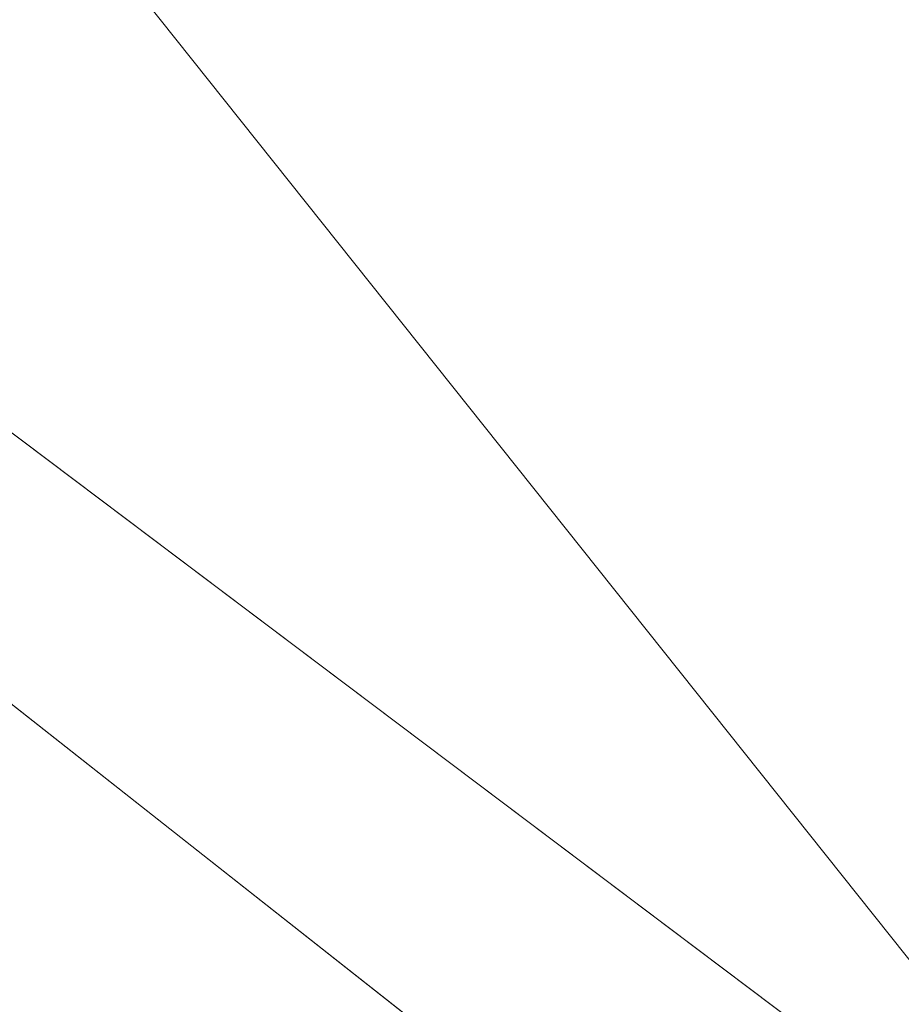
# Model space of a CAD drawing. Header units: millimetres. Extents: x -430348 to -225823, y -86243 to 5084.
# Tile 9 of 256: x -418872 to -418738, y -57151 to -57002. Entities that reach past the tile are written whole.
import ezdxf

# ---------------------------------------------------------------- set-up
doc = ezdxf.new("R2010")
doc.units = ezdxf.units.MM
doc.layers.add('A-ROOF', color=132, linetype='Continuous', lineweight=9)
doc.layers.add('A-WALL', color=113, linetype='Continuous', lineweight=9)

# ---------------------------------------------------------------- blocks, each defined once
blk = doc.blocks.new('Walls 121 - Walls 2-496146-_3D_ Copy 1')
at = {"layer": 'A-WALL'}
mesh = blk.add_polyface(dxfattribs=at)
corners = [(-419034.4157745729, -57471.42524221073, 64146.87257296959), (-421072.2754361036, -54863.0838208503, 64146.87257296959), (-420643.1039297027, -54527.77829159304, 64146.87257296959), (-418605.2442681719, -57136.11971295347, 64146.87257296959)]
mesh.append_faces([[corners[k] for k in face] for face in [(3, 0, 1, 2)]])
mesh = blk.add_polyface(dxfattribs=at)
corners = [(-420643.1039297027, -54527.77829159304, 64146.87257296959), (-419624.1759403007, -55831.94664543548, 65439.91903539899), (-418605.2442681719, -57136.11971295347, 64146.87257296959)]
mesh.append_faces([[corners[k] for k in face] for face in [(2, 0, 1)]])
mesh = blk.add_polyface(dxfattribs=at)
corners = [(-420053.3474467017, -56167.25217469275, 65439.91903539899), (-419034.4157745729, -57471.42524221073, 64146.87257296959), (-418605.2442681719, -57136.11971295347, 64146.87257296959), (-419624.1759403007, -55831.94664543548, 65439.91903539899)]
mesh.append_faces([[corners[k] for k in face] for face in [(0, 1, 2, 3)]])

msp = doc.modelspace()

# ---------------------------------------------------------------- block references
at = {"layer": 'A-WALL'}
msp.add_blockref('Walls 121 - Walls 2-496146-_3D_ Copy 1', (0, 0), dxfattribs=at)

# ---------------------------------------------------------------- meshes
at = {"layer": 'A-ROOF'}
mesh = msp.add_polyface(dxfattribs=at)
corners = [(-408771.2222923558, -59279.48074339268, 64146.87257296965), (-420994.8152163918, -43834.53035938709, 64146.87257296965), (-422471.6930806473, -47233.55460076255, 66446.87257296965)]
mesh.append_faces([[corners[k] for k in face] for face in [(0, 1, 2)]])
mesh = msp.add_polyface(dxfattribs=at)
corners = [(-420994.8152163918, -43834.53035938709, 64046.87257296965), (-408771.2222923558, -59279.48074339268, 64046.87257296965), (-422471.6930806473, -47233.55460076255, 66346.87257296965)]
mesh.append_faces([[corners[k] for k in face] for face in [(2, 0, 1)]])
mesh = msp.add_polyface(dxfattribs=at)
corners = [(-408771.2222923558, -59279.48074339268, 64146.87257296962), (-408771.2222923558, -59279.48074339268, 64046.87257296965), (-420994.8152163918, -43834.53035938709, 64046.87257296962), (-420994.8152163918, -43834.53035938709, 64146.87257296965)]
mesh.append_faces([[corners[k] for k in face] for face in [(3, 0, 1, 2)]])
mesh = msp.add_polyface(dxfattribs=at)
corners = [(-427089.0329073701, -46656.32695874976, 64146.87257296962), (-427089.0329073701, -46656.32695874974, 64046.87257296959), (-426578.1901788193, -47297.79940370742, 64046.87257296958), (-426296.3276216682, -47651.73820634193, 64046.87257296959), (-425539.9087077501, -48601.58414327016, 64046.87257296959), (-425209.6845134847, -49016.2513381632, 64046.87257296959), (-423074.5492740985, -51697.37088000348, 64046.87257296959), (-422814.9263499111, -52023.38306073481, 64046.87257296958), (-421640.0755497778, -53498.65983987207, 64046.87257296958), (-421401.1676749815, -53798.65983987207, 64046.87257296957), (-420439.5279553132, -55006.20444737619, 64046.87257296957), (-420178.8030965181, -55333.60034299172, 64046.87257296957), (-416924.4889170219, -59420.0887213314, 64046.87257296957), (-416663.7640582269, -59747.48461694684, 64046.87257296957), (-415364.9136873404, -61378.46941222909, 64046.87257296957), (-415096.8908607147, -61715.02946934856, 64046.87257296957), (-412748.5703787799, -64663.84873778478, 64046.87257296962), (-412748.5703787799, -64663.84873778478, 64146.87257296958)]
mesh.append_faces([[corners[k] for k in face] for face in [(17, 15, 16)]], dxfattribs={"vtx0": -1})
mesh.append_faces([[corners[k] for k in face] for face in [(4, 0, 3)]], dxfattribs={"vtx0": -1, "vtx1": -1})
mesh.append_faces([[corners[k] for k in face] for face in [(0, 10, 11, 17)]], dxfattribs={"vtx0": -1, "vtx2": -1})
mesh.append_faces([[corners[k] for k in face] for face in [(0, 8, 9, 10), (17, 13, 14, 15), (17, 11, 12, 13)]], dxfattribs={"vtx0": -1, "vtx3": -1})
mesh.append_faces([[corners[k] for k in face] for face in [(5, 6, 0, 4), (7, 8, 0, 6)]], dxfattribs={"vtx1": -1, "vtx2": -1})
mesh.append_faces([[corners[k] for k in face] for face in [(0, 1, 2, 3)]], dxfattribs={"vtx3": -1})
mesh = msp.add_polyface(dxfattribs=at)
corners = [(-427089.0329073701, -46656.32695874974, 64146.87257296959), (-412748.5703787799, -64663.84873778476, 64146.87257296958), (-422471.6930806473, -47233.55460076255, 66446.87257296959)]
mesh.append_faces([[corners[k] for k in face] for face in [(0, 1, 2)]])
mesh = msp.add_polyface(dxfattribs=at)
corners = [(-412748.5703787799, -64663.84873778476, 64046.87257296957), (-415096.8908607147, -61715.02946934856, 64046.87257296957), (-415364.9136873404, -61378.46941222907, 64046.87257296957), (-416663.7640582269, -59747.48461694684, 64046.87257296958), (-416924.4889170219, -59420.08872133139, 64046.87257296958), (-420178.8030965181, -55333.60034299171, 64046.87257296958), (-420439.5279553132, -55006.20444737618, 64046.87257296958), (-421401.1676749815, -53798.65983987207, 64046.87257296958), (-421640.0755497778, -53498.65983987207, 64046.87257296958), (-422814.9263499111, -52023.3830607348, 64046.87257296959), (-423074.5492740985, -51697.37088000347, 64046.87257296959), (-425209.6845134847, -49016.2513381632, 64046.87257296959), (-425539.9087077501, -48601.58414327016, 64046.87257296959), (-426296.3276216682, -47651.73820634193, 64046.87257296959), (-426578.1901788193, -47297.79940370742, 64046.87257296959), (-427089.0329073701, -46656.32695874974, 64046.87257296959), (-426548.1159340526, -46723.94862853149, 64316.3153875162), (-426462.1191291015, -46734.6993496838, 64359.15231501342), (-422471.6930806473, -47233.55460076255, 66346.87257296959)]
mesh.append_faces([[corners[k] for k in face] for face in [(12, 17, 18, 11)]], dxfattribs={"vtx0": -1, "vtx2": -1})
mesh.append_faces([[corners[k] for k in face] for face in [(1, 2, 18, 0)]], dxfattribs={"vtx1": -1})
mesh.append_faces([[corners[k] for k in face] for face in [(13, 14, 17, 12), (10, 11, 18, 9), (3, 4, 18, 2), (7, 8, 18, 6), (5, 6, 18, 4), (8, 9, 18)]], dxfattribs={"vtx1": -1, "vtx2": -1})
mesh.append_faces([[corners[k] for k in face] for face in [(14, 15, 16, 17)]], dxfattribs={"vtx3": -1})
mesh = msp.add_polyface(dxfattribs=at)
corners = [(-410680.1000295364, -62019.96776662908, 66446.87257296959), (-418142.8583996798, -52661.82352439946, 66446.87257296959), (-418695.6522153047, -51968.63154279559, 66446.87257296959), (-422471.6930806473, -47233.55460076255, 66446.87257296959), (-412748.5703787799, -64663.84873778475, 64146.87257296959)]
mesh.append_faces([[corners[k] for k in face] for face in [(4, 0, 1), (2, 3, 4, 1)]], dxfattribs={"vtx2": -1})
mesh = msp.add_polyface(dxfattribs=at)
corners = [(-422471.6930806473, -47233.55460076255, 66446.87257296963), (-418695.6522153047, -51968.63154279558, 66446.87257296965), (-418142.8583996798, -52661.82352439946, 66446.87257296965), (-410680.1000295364, -62019.96776662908, 66446.87257296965), (-408771.2222923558, -59279.48074339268, 64146.87257296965)]
mesh.append_faces([[corners[k] for k in face] for face in [(1, 4, 0)]], dxfattribs={"vtx0": -1})
mesh.append_faces([[corners[k] for k in face] for face in [(2, 3, 4, 1)]], dxfattribs={"vtx2": -1})
mesh = msp.add_polyface(dxfattribs=at)
corners = [(-422471.6930806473, -47233.55460076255, 66346.87257296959), (-418695.6520906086, -51968.63169916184, 66346.87257296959), (-418142.8582749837, -52661.82368076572, 66346.87257296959), (-410680.1000295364, -62019.96776662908, 66346.87257296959), (-412748.5703787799, -64663.84873778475, 64046.87257296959)]
mesh.append_faces([[corners[k] for k in face] for face in [(2, 3, 4, 1), (4, 0, 1)]], dxfattribs={"vtx2": -1})
mesh = msp.add_polyface(dxfattribs=at)
corners = [(-408771.2222923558, -59279.48074339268, 64046.87257296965), (-410680.1000295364, -62019.96776662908, 66346.87257296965), (-418142.8582749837, -52661.82368076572, 66346.87257296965), (-418695.6520906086, -51968.63169916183, 66346.87257296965), (-422471.6930806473, -47233.55460076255, 66346.87257296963)]
mesh.append_faces([[corners[k] for k in face] for face in [(4, 0, 3)]], dxfattribs={"vtx1": -1})
mesh.append_faces([[corners[k] for k in face] for face in [(0, 1, 2, 3)]], dxfattribs={"vtx3": -1})
mesh = msp.add_polyface(dxfattribs=at)
corners = [(-420854.5966876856, -54484.99676505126, 64146.87257296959), (-418333.2790212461, -54652.34139672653, 65467.93271707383), (-418189.9840185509, -54909.22122041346, 65434.0363530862), (-418590.9018168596, -57327.55045578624, 64146.87257296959), (-418692.0872816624, -57200.49043540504, 64146.87257296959), (-418290.0742123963, -54775.5545445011, 65437.55276746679), (-420753.4100344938, -54612.05827770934, 64146.87257296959)]
mesh.append_faces([[corners[k] for k in face] for face in [(1, 2, 5)]], dxfattribs={"vtx1": -1, "vtx2": -1})
mesh.append_faces([[corners[k] for k in face] for face in [(6, 0, 1, 5)]], dxfattribs={"vtx2": -1})
mesh.append_faces([[corners[k] for k in face] for face in [(2, 3, 4, 5)]], dxfattribs={"vtx3": -1})
mesh = msp.add_polyface(dxfattribs=at)
corners = [(-418908.3344060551, -57632.80203482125, 64113.77439447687), (-418564.510906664, -57360.68989526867, 64113.77439447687), (-418590.9018168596, -57327.55045578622, 64146.87257296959), (-418189.9840185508, -54909.22122041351, 65434.03635308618), (-418148.9196164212, -54664.14888234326, 65564.26572499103), (-420058.5934852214, -56171.35082918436, 65566.82085690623)]
mesh.append_faces([[corners[k] for k in face] for face in [(2, 5, 0, 1), (5, 2, 3, 4)]], dxfattribs={"vtx0": -1})
mesh = msp.add_polyface(dxfattribs=at)
corners = [(-416947.9867391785, -56081.32460862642, 63986.87257296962), (-418908.3344060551, -57632.80203482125, 63986.87257296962), (-420058.5934852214, -56171.35082918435, 65439.91903539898), (-418290.0742123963, -54775.55454450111, 65437.55276746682), (-418692.0872816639, -57200.4904354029, 64146.87257296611), (-418612.3520472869, -57300.61509782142, 64046.87257296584), (-416994.9124142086, -56021.70361924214, 64046.15068460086)]
mesh.append_faces([[corners[k] for k in face] for face in [(3, 4, 2)]], dxfattribs={"vtx1": -1})
mesh.append_faces([[corners[k] for k in face] for face in [(1, 2, 4, 5)]], dxfattribs={"vtx1": -1, "vtx3": -1})
mesh.append_faces([[corners[k] for k in face] for face in [(5, 6, 0, 1)]], dxfattribs={"vtx3": -1})
mesh = msp.add_polyface(dxfattribs=at)
corners = [(-416947.9867391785, -56081.32460862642, 63986.87257296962), (-416947.9867391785, -56081.32460862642, 64046.15083634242), (-418564.510906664, -57360.6898952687, 64046.87257296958), (-418564.510906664, -57360.68989526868, 64113.77439447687), (-418908.3344060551, -57632.80203482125, 64113.77439447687), (-418908.3344060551, -57632.80203482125, 63986.87257296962)]
mesh.append_faces([[corners[k] for k in face] for face in [(0, 1, 2, 5)]], dxfattribs={"vtx2": -1})
mesh.append_faces([[corners[k] for k in face] for face in [(2, 3, 4, 5)]], dxfattribs={"vtx3": -1})
at = {"layer": 'A-WALL'}
mesh = msp.add_polyface(dxfattribs=at)
corners = [(-409203.1820447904, -59554.16048054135, 57947.5), (-421204.3576750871, -44390.24236648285, 57947.5), (-421390.5459399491, -44154.98678076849, 57947.5), (-421157.387566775, -43966.17885296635, 57947.5), (-408820.5954641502, -59554.16048054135, 57947.5)]
mesh.append_faces([[corners[k] for k in face] for face in [(1, 4, 0)]], dxfattribs={"vtx0": -1})
mesh.append_faces([[corners[k] for k in face] for face in [(3, 4, 1, 2)]], dxfattribs={"vtx1": -1})
mesh = msp.add_polyface(dxfattribs=at)
corners = [(-408820.5954641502, -59554.16048054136, 57947.5), (-421157.387566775, -43966.17885296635, 57947.5), (-421157.387566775, -43966.17885296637, 64165.63937539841), (-421089.3626950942, -44052.13073098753, 64194.11508115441), (-409648.3056324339, -58508.31883963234, 64194.11508115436), (-408896.0984863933, -59458.75968965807, 64197.33545526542), (-408858.3330681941, -59506.4776571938, 64234.65952255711), (-408820.5954641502, -59554.16048054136, 64272.06905892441), (-409682.8843509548, -58464.62738203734, 64046.87257296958), (-409682.8843509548, -58464.62738203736, 62746.87257296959), (-409012.6485252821, -59311.49451328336, 62746.87257296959), (-409012.6485252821, -59311.49451328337, 64046.87257296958), (-411718.4153770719, -55892.66053899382, 64046.87257296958), (-411718.4153770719, -55892.66053899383, 62746.87257296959), (-410663.4145403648, -57225.69213447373, 62746.87257296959), (-410663.4145403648, -57225.69213447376, 64046.87257296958), (-413356.7696176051, -53822.5408848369, 64046.87257296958), (-413356.7696176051, -53822.54088483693, 62746.87257296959), (-412785.8279883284, -54543.94621886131, 62746.87257296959), (-412785.8279883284, -54543.94621886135, 64046.87257296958), (-415255.7711236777, -51423.08401297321, 64046.87257296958), (-415255.7711236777, -51423.08401297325, 62746.87257296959), (-414362.1233561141, -52552.24018796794, 62746.87257296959), (-414362.1233561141, -52552.24018796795, 64046.87257296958), (-417787.7731317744, -48223.80818382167, 64046.87257296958), (-417787.7731317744, -48223.80818382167, 62746.87257296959), (-416918.9489133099, -49321.59890951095, 62746.87257296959), (-416918.9489133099, -49321.59890951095, 64046.87257296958), (-419314.4214013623, -46294.83305153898, 64046.87257296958), (-419314.4214013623, -46294.83305153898, 62746.87257296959), (-418780.715095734, -46969.19021160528, 62746.87257296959), (-418780.715095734, -46969.1902116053, 64046.87257296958), (-420257.7162671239, -45102.94597793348, 64046.87257296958), (-420257.7162671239, -45102.94597793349, 62746.87257296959), (-419810.892383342, -45667.52406543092, 62746.87257296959), (-419810.892383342, -45667.52406543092, 64046.87257296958), (-409762.8384090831, -58363.60254683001, 61186.87257296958), (-409762.8384090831, -58363.60254683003, 60326.87257296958), (-409440.1322707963, -58771.35338780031, 60326.87257296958), (-409440.1322707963, -58771.35338780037, 61186.87257296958), (-409223.6486926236, -59044.8881941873, 61186.87257296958), (-409223.6486926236, -59044.88819418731, 60326.87257296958), (-408900.9425543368, -59452.63903515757, 60326.87257296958), (-408900.9425543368, -59452.63903515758, 61186.87257296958), (-412034.1931516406, -55493.66393538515, 61286.87257296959), (-412034.1931516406, -55493.66393538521, 60066.87257296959), (-410582.0155293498, -57328.54271975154, 60066.87257296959), (-410582.0155293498, -57328.54271975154, 61286.87257296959), (-413200.899959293, -54019.48781803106, 61066.87257296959), (-413200.899959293, -54019.48781803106, 60086.87257296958), (-412878.1938210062, -54427.23865900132, 60086.87257296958), (-412878.1938210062, -54427.23865900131, 61066.87257296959), (-414373.8126542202, -52537.47033835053, 61386.87257296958), (-414373.8126542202, -52537.47033835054, 60086.87257296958), (-413815.282799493, -53243.19294772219, 60086.87257296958), (-413815.2827994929, -53243.19294772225, 61386.87257296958), (-415763.9314037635, -50781.00517724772, 61286.87257296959), (-415763.9314037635, -50781.00517724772, 60266.87257296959), (-415205.4015490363, -51486.72778661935, 60266.87257296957), (-415205.4015490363, -51486.72778661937, 61286.87257296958), (-417713.3024844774, -48317.90453173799, 61286.87257296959), (-417713.3024844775, -48317.90453173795, 60086.87257296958), (-416887.9194769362, -49360.80572114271, 60086.87257296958), (-416887.9194769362, -49360.80572114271, 61286.87257296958), (-419264.7743031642, -46357.56395014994, 61286.87257296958), (-419264.7743031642, -46357.56395014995, 59086.87257296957), (-418582.1267029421, -47220.11380604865, 59086.87257296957), (-418582.1267029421, -47220.11380604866, 61286.87257296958), (-420257.7162671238, -45102.94597793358, 61106.87257296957), (-420257.7162671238, -45102.94597793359, 60086.87257296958), (-419810.892383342, -45667.52406543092, 60086.87257296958), (-419810.892383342, -45667.52406543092, 61106.87257296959)]
mesh.append_faces([[corners[k] for k in face] for face in [(11, 5, 10), (65, 70, 64)]], dxfattribs={"vtx0": -1, "vtx1": -1})
mesh.append_faces([[corners[k] for k in face] for face in [(50, 45, 0, 49), (54, 49, 0, 53), (10, 7, 43), (62, 57, 66), (21, 56, 26, 20), (33, 68, 2)]], dxfattribs={"vtx0": -1, "vtx1": -1, "vtx2": -1})
mesh.append_faces([[corners[k] for k in face] for face in [(55, 22, 17, 48)]], dxfattribs={"vtx0": -1, "vtx1": -1, "vtx2": -1, "vtx3": -1})
mesh.append_faces([[corners[k] for k in face] for face in [(18, 44, 51, 48), (4, 8, 15, 12), (4, 16, 23, 20), (65, 1, 69, 70), (66, 53, 0, 1), (60, 67, 25, 26), (3, 28, 35, 32)]], dxfattribs={"vtx0": -1, "vtx1": -1, "vtx3": -1})
mesh.append_faces([[corners[k] for k in face] for face in [(0, 42, 43, 7), (47, 36, 37, 46), (45, 50, 51, 44), (15, 8, 9, 14), (39, 9, 10), (13, 18, 19, 12), (17, 22, 23, 16), (57, 62, 63, 56), (67, 60, 61, 66), (34, 71, 68, 33), (52, 21, 22, 55), (20, 26, 27), (3, 32, 33, 2)]], dxfattribs={"vtx0": -1, "vtx2": -1})
mesh.append_faces([[corners[k] for k in face] for face in [(10, 43, 40, 39), (9, 39, 36, 47), (13, 47, 44, 18), (47, 13, 14, 9), (64, 70, 71, 34)]], dxfattribs={"vtx0": -1, "vtx2": -1, "vtx3": -1})
mesh.append_faces([[corners[k] for k in face] for face in [(45, 46, 0), (6, 7, 10, 5), (17, 18, 48), (61, 62, 66), (65, 66, 1), (27, 24, 3)]], dxfattribs={"vtx1": -1, "vtx2": -1})
mesh.append_faces([[corners[k] for k in face] for face in [(41, 42, 0, 38), (37, 38, 0, 46), (19, 16, 4, 12), (3, 4, 20, 27), (57, 58, 53, 66), (63, 60, 26, 56), (59, 56, 21, 52), (67, 64, 30, 25), (29, 30, 64, 34), (31, 28, 3, 24)]], dxfattribs={"vtx1": -1, "vtx2": -1, "vtx3": -1})
mesh.append_faces([[corners[k] for k in face] for face in [(40, 41, 38, 39), (54, 55, 48, 49), (4, 5, 11, 8), (52, 53, 58, 59), (68, 69, 1, 2), (24, 25, 30, 31), (28, 29, 34, 35)]], dxfattribs={"vtx1": -1, "vtx3": -1})
mesh = msp.add_polyface(dxfattribs=at)
corners = [(-421224.961007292, -44364.20931338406, 64405.28766732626), (-421204.3576750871, -44390.24236648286, 64405.28766732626), (-410906.2029577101, -57402.33215425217, 64405.28766732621), (-409648.3056324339, -58508.31883963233, 64194.11508115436), (-421089.3626950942, -44052.1307309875, 64194.11508115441)]
mesh.append_faces([[corners[k] for k in face] for face in [(2, 3, 4)]], dxfattribs={"vtx2": -1})
mesh.append_faces([[corners[k] for k in face] for face in [(4, 0, 1, 2)]], dxfattribs={"vtx3": -1})
mesh = msp.add_polyface(dxfattribs=at)
corners = [(-421390.5459399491, -44154.98678076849, 57947.5), (-421204.3576750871, -44390.24236648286, 57947.5), (-409203.1820447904, -59554.16048054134, 57947.5), (-409203.1820447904, -59554.16048054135, 60326.87257296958), (-409458.8895624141, -59231.06481242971, 60326.87257296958), (-409458.8895624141, -59231.06481242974, 61186.87257296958), (-409203.1820447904, -59554.16048054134, 61186.87257296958), (-409203.1820447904, -59554.16048054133, 64412.57869678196), (-410906.2029577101, -57402.33215425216, 64405.28766732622), (-421204.3576750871, -44390.24236648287, 64405.28766732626), (-421224.961007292, -44364.20931338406, 64405.28766732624), (-421390.5459399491, -44154.98678076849, 64335.97261088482), (-409918.1252207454, -58650.80400027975, 62746.87257296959), (-409918.1252207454, -58650.80400027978, 64046.87257296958), (-409247.8893950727, -59497.67113152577, 64046.87257296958), (-409247.8893950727, -59497.67113152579, 62746.87257296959), (-411953.6562468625, -56078.83715723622, 62746.87257296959), (-411953.6562468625, -56078.83715723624, 64046.87257296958), (-410898.6554101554, -57411.86875271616, 64046.87257296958), (-410898.6554101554, -57411.8687527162, 62746.87257296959), (-413592.0104873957, -54008.71750307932, 62746.87257296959), (-413592.0104873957, -54008.71750307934, 64046.87257296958), (-413021.0688581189, -54730.12283710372, 64046.87257296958), (-413021.0688581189, -54730.12283710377, 62746.87257296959), (-415491.0119934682, -51609.26063121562, 62746.87257296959), (-415491.0119934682, -51609.26063121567, 64046.87257296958), (-414597.3642259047, -52738.41680621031, 64046.87257296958), (-414597.3642259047, -52738.41680621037, 62746.87257296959), (-418023.014001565, -48409.98480206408, 62746.87257296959), (-418023.014001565, -48409.98480206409, 64046.87257296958), (-417154.1897831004, -49507.77552775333, 64046.87257296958), (-417154.1897831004, -49507.77552775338, 62746.87257296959), (-419549.6622711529, -46481.0096697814, 62746.87257296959), (-419549.6622711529, -46481.00966978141, 64046.87257296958), (-419015.9559655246, -47155.3668298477, 64046.87257296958), (-419015.9559655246, -47155.36682984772, 62746.87257296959), (-420492.9571369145, -45289.12259617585, 62746.87257296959), (-420492.9571369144, -45289.12259617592, 64046.87257296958), (-420046.1332531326, -45853.70068367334, 64046.87257296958), (-420046.1332531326, -45853.70068367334, 62746.87257296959), (-409998.0792788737, -58549.77916507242, 60326.87257296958), (-409998.0792788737, -58549.77916507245, 61186.87257296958), (-409675.3731405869, -58957.53000604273, 61186.87257296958), (-409675.3731405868, -58957.5300060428, 60326.87257296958), (-412269.4340214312, -55679.84055362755, 60066.87257296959), (-412269.4340214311, -55679.84055362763, 61286.87257296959), (-410817.2563991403, -57514.71933799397, 61286.87257296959), (-410817.2563991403, -57514.71933799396, 60066.87257296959), (-413436.1408290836, -54205.66443627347, 60086.87257296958), (-413436.1408290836, -54205.66443627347, 61066.87257296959), (-413113.4346907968, -54613.41527724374, 61066.87257296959), (-413113.4346907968, -54613.41527724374, 60086.87257296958), (-414609.0535240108, -52723.64695659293, 60086.87257296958), (-414609.0535240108, -52723.64695659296, 61386.87257296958), (-414050.5236692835, -53429.3695659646, 61386.87257296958), (-414050.5236692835, -53429.3695659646, 60086.87257296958), (-415999.1722735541, -50967.18179549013, 60266.87257296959), (-415999.1722735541, -50967.18179549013, 61286.87257296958), (-415440.6424188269, -51672.90440486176, 61286.87257296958), (-415440.6424188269, -51672.90440486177, 60266.87257296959), (-417948.543354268, -48504.08114998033, 60086.87257296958), (-417948.543354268, -48504.08114998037, 61286.87257296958), (-417123.1603467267, -49546.98233938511, 61286.87257296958), (-417123.1603467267, -49546.98233938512, 60086.87257296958), (-419500.0151729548, -46543.74056839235, 59086.87257296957), (-419500.0151729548, -46543.74056839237, 61286.87257296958), (-418817.3675727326, -47406.29042429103, 61286.87257296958), (-418817.3675727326, -47406.29042429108, 59086.87257296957), (-420492.9571369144, -45289.12259617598, 60086.87257296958), (-420492.9571369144, -45289.12259617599, 61106.87257296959), (-420046.1332531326, -45853.70068367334, 61106.87257296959), (-420046.1332531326, -45853.70068367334, 60086.87257296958)]
mesh.append_faces([[corners[k] for k in face] for face in [(68, 64, 71), (56, 52, 59), (36, 69, 39), (28, 61, 31), (4, 43, 2, 3), (19, 12, 18)]], dxfattribs={"vtx0": -1, "vtx1": -1})
mesh.append_faces([[corners[k] for k in face] for face in [(61, 28, 66, 60), (62, 57, 31, 61), (32, 39, 65, 35), (36, 11, 69), (30, 25, 9, 29), (52, 67, 2), (54, 20, 27, 53), (20, 54, 49, 23), (13, 8, 18, 12)]], dxfattribs={"vtx0": -1, "vtx1": -1, "vtx2": -1})
mesh.append_faces([[corners[k] for k in face] for face in [(67, 52, 56, 63)]], dxfattribs={"vtx0": -1, "vtx1": -1, "vtx2": -1, "vtx3": -1})
mesh.append_faces([[corners[k] for k in face] for face in [(2, 44, 51, 48), (2, 48, 55, 52), (15, 42, 5, 6), (8, 26, 21, 22), (8, 22, 17, 18), (16, 23, 45, 46), (46, 12, 19, 16)]], dxfattribs={"vtx0": -1, "vtx1": -1, "vtx3": -1})
mesh.append_faces([[corners[k] for k in face] for face in [(0, 68, 69, 11), (65, 70, 71, 64), (53, 58, 59, 52), (60, 66, 67), (39, 32, 33, 38), (31, 24, 25, 30), (29, 34, 35, 28), (55, 48, 49, 54), (43, 4, 5, 42), (42, 15, 12), (7, 14, 15, 6)]], dxfattribs={"vtx0": -1, "vtx2": -1})
mesh.append_faces([[corners[k] for k in face] for face in [(68, 0, 1, 64), (39, 69, 70, 65), (35, 65, 66, 28), (9, 37, 38, 33), (9, 33, 34, 29), (53, 27, 24, 58), (23, 49, 50, 45), (2, 43, 40, 47)]], dxfattribs={"vtx0": -1, "vtx2": -1, "vtx3": -1})
mesh.append_faces([[corners[k] for k in face] for face in [(63, 60, 67), (36, 37, 9), (47, 44, 2)]], dxfattribs={"vtx1": -1, "vtx2": -1})
mesh.append_faces([[corners[k] for k in face] for face in [(57, 58, 24, 31), (41, 42, 12, 46)]], dxfattribs={"vtx1": -1, "vtx2": -1, "vtx3": -1})
mesh.append_faces([[corners[k] for k in face] for face in [(67, 64, 1, 2), (62, 63, 56, 57), (8, 9, 25, 26), (50, 51, 44, 45), (46, 47, 40, 41), (26, 27, 20, 21), (16, 17, 22, 23), (13, 14, 7, 8)]], dxfattribs={"vtx1": -1, "vtx3": -1})
mesh.append_faces([[corners[k] for k in face] for face in [(9, 10, 11, 36)]], dxfattribs={"vtx2": -1, "vtx3": -1})

doc.saveas('drawing.dxf')
